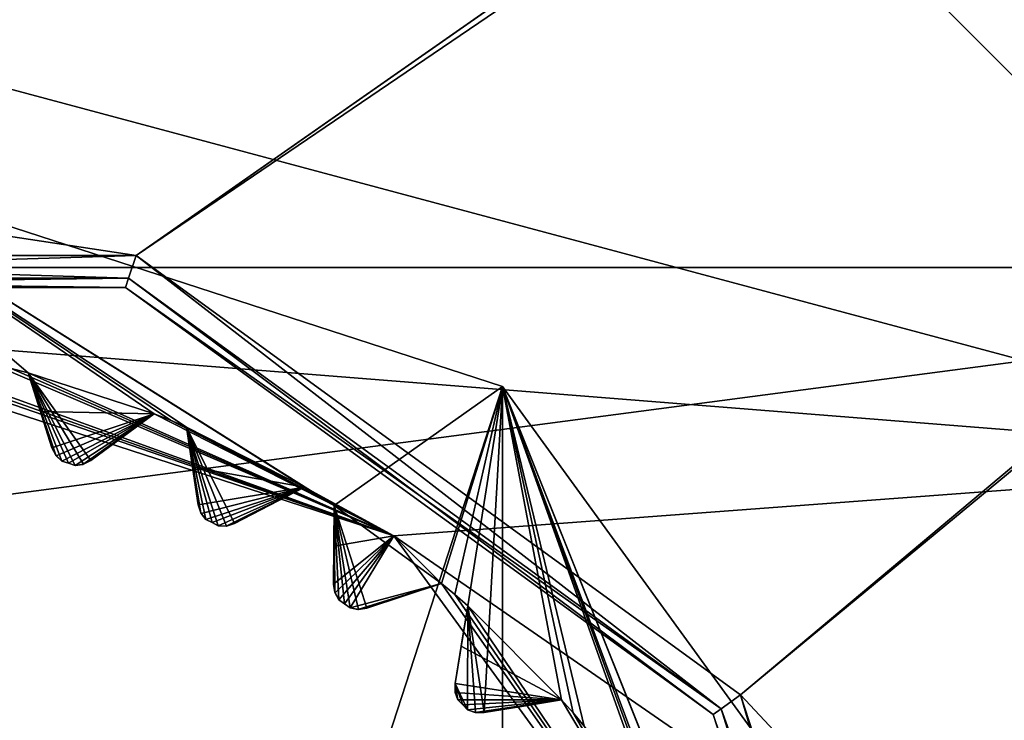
# Model space of a CAD drawing. Header units: millimetres. Extents: x -114 to 114, y -48 to 36.
# Tile 249 of 256: x 72.03 to 77.9, y 4.08 to 8.25. Entities that reach past the tile are written whole.
import ezdxf

# ---------------------------------------------------------------- set-up
doc = ezdxf.new("R2010")
doc.units = ezdxf.units.MM
doc.header["$LTSCALE"] = 65.185185
for name, color, linetype in [('2', 7, 'CONTINUOUS'), ('2786', 7, 'CONTINUOUS'), ('2841', 7, 'CONTINUOUS'), ('2842', 7, 'CONTINUOUS'), ('2964', 7, 'CONTINUOUS'), ('3026', 7, 'CONTINUOUS'), ('3027', 7, 'CONTINUOUS'), ('3028', 7, 'CONTINUOUS'), ('3030', 7, 'CONTINUOUS'), ('3031', 7, 'CONTINUOUS'), ('3035', 7, 'CONTINUOUS'), ('3176', 7, 'CONTINUOUS'), ('3177', 7, 'CONTINUOUS'), ('3178', 7, 'CONTINUOUS'), ('3179', 7, 'CONTINUOUS'), ('3180', 7, 'CONTINUOUS'), ('3181', 7, 'CONTINUOUS'), ('3182', 7, 'CONTINUOUS'), ('3183', 7, 'CONTINUOUS'), ('3184', 7, 'CONTINUOUS'), ('3185', 7, 'CONTINUOUS'), ('3186', 7, 'CONTINUOUS'), ('3187', 7, 'CONTINUOUS'), ('3188', 7, 'CONTINUOUS'), ('3189', 7, 'CONTINUOUS'), ('3190', 7, 'CONTINUOUS'), ('3191', 7, 'CONTINUOUS'), ('3192', 7, 'CONTINUOUS'), ('3214', 7, 'CONTINUOUS'), ('3215', 7, 'CONTINUOUS'), ('3218', 7, 'CONTINUOUS'), ('3319', 7, 'CONTINUOUS'), ('3320', 7, 'CONTINUOUS'), ('3321', 7, 'CONTINUOUS'), ('3322', 7, 'CONTINUOUS'), ('3429', 7, 'CONTINUOUS'), ('3430', 7, 'CONTINUOUS'), ('3431', 7, 'CONTINUOUS'), ('3432', 7, 'CONTINUOUS'), ('76', 7, 'CONTINUOUS'), ('87', 7, 'CONTINUOUS'), ('89', 7, 'CONTINUOUS')]:
    doc.layers.add(name, color=color, linetype=linetype)

msp = doc.modelspace()

# ---------------------------------------------------------------- linework, layer by layer
at = {"layer": '2', "linetype": 'CONTINUOUS'}
for points in [[(113, 35, 92.5), (-113, 35, 92.5), (72.7254, 6.8475, 92.5), (113, 35, 92.5)], [(72.7254, 6.8475, 92.5), (-113, 35, 92.5), (68.2746, 6.8475, 92.5), (72.7254, 6.8475, 92.5)], [(76.3258, 4.2309, 92.5), (113, 35, 92.5), (72.7254, 6.8475, 92.5), (76.3258, 4.2309, 92.5)], [(113, -35, 92.5), (113, 35, 92.5), (76.3258, 4.2309, 92.5), (113, -35, 92.5)], [(77.7, 0, 92.5), (113, -35, 92.5), (76.3258, 4.2309, 92.5), (77.7, 0, 92.5)]]:
    msp.add_3dface(points, dxfattribs=at)
at = {"layer": '2786', "linetype": 'CONTINUOUS'}
for points in [[(110.5, 32.5, 90), (-11.6345, 6.8483, 90), (-16.6491, 11.8641, 90), (110.5, 32.5, 90)], [(110.5, 32.5, 90), (-9.8, 0, 90), (-11.6345, 6.8483, 90), (110.5, 32.5, 90)], [(-9.8, 0, 90), (110.5, 32.5, 90), (21.2746, 6.8475, 90), (-9.8, 0, 90)], [(110.5, 32.5, 90), (25.7254, 6.8475, 90), (21.2746, 6.8475, 90), (110.5, 32.5, 90)], [(110.5, 32.5, 90), (29.3258, 4.2309, 90), (25.7254, 6.8475, 90), (110.5, 32.5, 90)], [(110.5, 32.5, 90), (30.7, 0, 90), (29.3258, 4.2309, 90), (110.5, 32.5, 90)], [(110.5, 32.5, 90), (68.2746, 6.8475, 90), (30.7, 0, 90), (110.5, 32.5, 90)], [(110.5, 32.5, 90), (72.7254, 6.8475, 90), (68.2746, 6.8475, 90), (110.5, 32.5, 90)], [(110.5, 32.5, 90), (76.3258, 4.2309, 90), (72.7254, 6.8475, 90), (110.5, 32.5, 90)], [(110.5, 32.5, 90), (110.5, -32.5, 90), (76.3258, -4.2309, 90), (110.5, 32.5, 90)], [(110.5, 32.5, 90), (76.3258, -4.2309, 90), (77.7, 0, 90), (110.5, 32.5, 90)], [(110.5, 32.5, 90), (77.7, 0, 90), (76.3258, 4.2309, 90), (110.5, 32.5, 90)]]:
    msp.add_3dface(points, dxfattribs=at)
at = {"layer": '2841', "linetype": 'CONTINUOUS'}
for points in [[(82.2334, 6.7772, 110), (80.0786, 9.584, 110), (58.7666, 6.7772, 110), (82.2334, 6.7772, 110)], [(58.7666, 6.7772, 110), (80.0786, 9.584, 110), (60.9214, 9.584, 110), (58.7666, 6.7772, 110)], [(83.588, 3.5082, 110), (82.2334, 6.7772, 110), (57.412, 3.5082, 110), (83.588, 3.5082, 110)], [(57.412, 3.5082, 110), (82.2334, 6.7772, 110), (58.7666, 6.7772, 110), (57.412, 3.5082, 110)]]:
    msp.add_3dface(points, dxfattribs=at)
at = {"layer": '2842', "linetype": 'CONTINUOUS'}
for points in [[(76.1249, 9.7428, 93), (77.4751, 12.081, 93), (80.2428, 5.625, 93), (76.1249, 9.7428, 93)], [(77.4751, 12.081, 93), (82.5811, 6.9749, 93), (80.2428, 5.625, 93), (77.4751, 12.081, 93)]]:
    msp.add_3dface(points, dxfattribs=at)
at = {"layer": '2964', "linetype": 'CONTINUOUS'}
for points in [[(82.5811, 6.9749, 93), (77.4751, 12.081, 93), (82.6892, 7.0374, 93.1248), (82.5811, 6.9749, 93)], [(77.4751, 12.081, 93), (82.6791, 7.1133, 93.1543), (82.6892, 7.0374, 93.1248), (77.4751, 12.081, 93)], [(82.6791, 7.1133, 93.1543), (77.4751, 12.081, 93), (81.8868, 8.2729, 93.1248), (82.6791, 7.1133, 93.1543)]]:
    msp.add_3dface(points, dxfattribs=at)
at = {"layer": '3026', "linetype": 'CONTINUOUS'}
for points in [[(70.5, -7.5, 108), (70.5, 7.5, 108), (74.9083, 6.0677, 108), (70.5, -7.5, 108)], [(74.9083, -6.0677, 108), (70.5, -7.5, 108), (74.9083, 6.0677, 108), (74.9083, -6.0677, 108)], [(77.633, 2.3175, 108), (74.9083, -6.0677, 108), (74.9083, 6.0677, 108), (77.633, 2.3175, 108)]]:
    msp.add_3dface(points, dxfattribs=at)
at = {"layer": '3027', "linetype": 'CONTINUOUS'}
for points in [[(74.9083, 6.0677, 108), (70.5, 7.5, 108), (74.9083, 6.0677, 106), (74.9083, 6.0677, 108)], [(74.9083, 6.0677, 106), (70.5, 7.5, 108), (70.5, 7.5, 106), (74.9083, 6.0677, 106)], [(77.633, 2.3175, 108), (74.9083, 6.0677, 108), (77.633, 2.3175, 106), (77.633, 2.3175, 108)], [(77.633, 2.3175, 106), (74.9083, 6.0677, 108), (74.9083, 6.0677, 106), (77.633, 2.3175, 106)]]:
    msp.add_3dface(points, dxfattribs=at)
at = {"layer": '3028', "linetype": 'CONTINUOUS'}
for points in [[(74.9083, 6.0677, 106), (70.5, 7.5, 106), (73.9057, 5.3595, 106), (74.9083, 6.0677, 106)], [(73.9057, 5.3595, 106), (70.5, 7.5, 106), (73.8179, 5.4143, 106), (73.9057, 5.3595, 106)], [(73.8179, 5.4143, 106), (70.5, 7.5, 106), (73.7291, 5.4676, 106), (73.8179, 5.4143, 106)], [(73.7291, 5.4676, 106), (70.5, 7.5, 106), (73.0254, 5.8262, 106), (73.7291, 5.4676, 106)], [(73.0254, 5.8262, 106), (70.5, 7.5, 106), (72.93, 5.8666, 106), (73.0254, 5.8262, 106)], [(72.93, 5.8666, 106), (70.5, 7.5, 106), (72.8341, 5.9055, 106), (72.93, 5.8666, 106)], [(72.8341, 5.9055, 106), (70.5, 7.5, 106), (72.0829, 6.1496, 106), (72.8341, 5.9055, 106)], [(72.0829, 6.1496, 106), (70.5, 7.5, 106), (71.9824, 6.1745, 106), (72.0829, 6.1496, 106)], [(72.4567, 5.6275, 106), (72.8341, 5.9055, 106), (72.0829, 6.1496, 106), (72.4567, 5.6275, 106)], [(72.412, 5.6049, 106), (72.4567, 5.6275, 106), (72.0829, 6.1496, 106), (72.412, 5.6049, 106)], [(72.3623, 5.5984, 106), (72.412, 5.6049, 106), (72.0829, 6.1496, 106), (72.3623, 5.5984, 106)], [(72.3232, 5.6112, 106), (72.3623, 5.5984, 106), (72.0829, 6.1496, 106), (72.3232, 5.6112, 106)], [(72.284, 5.6238, 106), (72.3232, 5.6112, 106), (72.0829, 6.1496, 106), (72.284, 5.6238, 106)], [(72.2477, 5.6583, 106), (72.284, 5.6238, 106), (72.0829, 6.1496, 106), (72.2477, 5.6583, 106)], [(72.2248, 5.7029, 106), (72.2477, 5.6583, 106), (72.0829, 6.1496, 106), (72.2248, 5.7029, 106)], [(74.5447, 4.8952, 106), (74.9083, 6.0677, 106), (73.9057, 5.3595, 106), (74.5447, 4.8952, 106)], [(74.624, 4.8286, 106), (74.9083, 6.0677, 106), (74.5447, 4.8952, 106), (74.624, 4.8286, 106)], [(74.7022, 4.7607, 106), (74.9083, 6.0677, 106), (74.624, 4.8286, 106), (74.7022, 4.7607, 106)], [(74.7983, 4.1258, 106), (74.9083, 6.0677, 106), (74.7022, 4.7607, 106), (74.7983, 4.1258, 106)], [(75.2607, 4.2022, 106), (74.9083, 6.0677, 106), (74.7983, 4.1258, 106), (75.2607, 4.2022, 106)], [(77.633, 2.3175, 106), (74.9083, 6.0677, 106), (76.4055, 2.3341, 106), (77.633, 2.3175, 106)], [(76.4055, 2.3341, 106), (74.9083, 6.0677, 106), (76.3666, 2.43, 106), (76.4055, 2.3341, 106)], [(76.3666, 2.43, 106), (74.9083, 6.0677, 106), (76.3262, 2.5254, 106), (76.3666, 2.43, 106)], [(76.3262, 2.5254, 106), (74.9083, 6.0677, 106), (75.9676, 3.2291, 106), (76.3262, 2.5254, 106)], [(75.9676, 3.2291, 106), (74.9083, 6.0677, 106), (75.9143, 3.3179, 106), (75.9676, 3.2291, 106)], [(75.9143, 3.3179, 106), (74.9083, 6.0677, 106), (75.8595, 3.4057, 106), (75.9143, 3.3179, 106)], [(75.8595, 3.4057, 106), (74.9083, 6.0677, 106), (75.3952, 4.0447, 106), (75.8595, 3.4057, 106)], [(75.3952, 4.0447, 106), (74.9083, 6.0677, 106), (75.3286, 4.124, 106), (75.3952, 4.0447, 106)], [(75.3286, 4.124, 106), (74.9083, 6.0677, 106), (75.2607, 4.2022, 106), (75.3286, 4.124, 106)], [(73.3129, 5.2521, 106), (73.7291, 5.4676, 106), (73.0254, 5.8262, 106), (73.3129, 5.2521, 106)], [(73.2652, 5.2368, 106), (73.3129, 5.2521, 106), (73.0254, 5.8262, 106), (73.2652, 5.2368, 106)], [(73.2152, 5.2381, 106), (73.2652, 5.2368, 106), (73.0254, 5.8262, 106), (73.2152, 5.2381, 106)], [(73.1785, 5.2569, 106), (73.2152, 5.2381, 106), (73.0254, 5.8262, 106), (73.1785, 5.2569, 106)], [(73.1418, 5.2755, 106), (73.1785, 5.2569, 106), (73.0254, 5.8262, 106), (73.1418, 5.2755, 106)], [(73.1113, 5.3153, 106), (73.1418, 5.2755, 106), (73.0254, 5.8262, 106), (73.1113, 5.3153, 106)], [(73.0957, 5.3628, 106), (73.1113, 5.3153, 106), (73.0254, 5.8262, 106), (73.0957, 5.3628, 106)], [(73.9026, 4.8908, 106), (73.9107, 4.8413, 106), (73.9057, 5.3595, 106), (73.9026, 4.8908, 106)], [(74.0999, 4.7474, 106), (74.5447, 4.8952, 106), (73.9057, 5.3595, 106), (74.0999, 4.7474, 106)], [(74.0504, 4.7398, 106), (74.0999, 4.7474, 106), (73.9057, 5.3595, 106), (74.0504, 4.7398, 106)], [(74.0012, 4.7489, 106), (74.0504, 4.7398, 106), (73.9057, 5.3595, 106), (74.0012, 4.7489, 106)], [(73.9679, 4.7732, 106), (74.0012, 4.7489, 106), (73.9057, 5.3595, 106), (73.9679, 4.7732, 106)], [(73.9345, 4.7973, 106), (73.9679, 4.7732, 106), (73.9057, 5.3595, 106), (73.9345, 4.7973, 106)], [(73.9107, 4.8413, 106), (73.9345, 4.7973, 106), (73.9057, 5.3595, 106), (73.9107, 4.8413, 106)], [(74.6258, 4.2983, 106), (74.7009, 4.1427, 106), (74.7022, 4.7607, 106), (74.6258, 4.2983, 106)], [(74.7009, 4.1427, 106), (74.7481, 4.126, 106), (74.7022, 4.7607, 106), (74.7009, 4.1427, 106)], [(74.7481, 4.126, 106), (74.7983, 4.1258, 106), (74.7022, 4.7607, 106), (74.7481, 4.126, 106)], [(74.6719, 4.1719, 106), (74.7009, 4.1427, 106), (74.6258, 4.2983, 106), (74.6719, 4.1719, 106)], [(74.6427, 4.2009, 106), (74.6719, 4.1719, 106), (74.6258, 4.2983, 106), (74.6427, 4.2009, 106)], [(74.626, 4.2481, 106), (74.6427, 4.2009, 106), (74.6258, 4.2983, 106), (74.626, 4.2481, 106)]]:
    msp.add_3dface(points, dxfattribs=at)
at = {"layer": '3030', "linetype": 'CONTINUOUS'}
for points in [[(80.2428, 5.625, 93.5), (64.8751, 9.7428, 93.5), (76.1249, 9.7428, 93.5), (80.2428, 5.625, 93.5)], [(64.8751, 9.7428, 93.5), (80.2428, 5.625, 93.5), (70.5, 6.4, 93.5), (64.8751, 9.7428, 93.5)], [(70.5, 6.4, 93.5), (80.2428, 5.625, 93.5), (74.2619, 5.1776, 93.5), (70.5, 6.4, 93.5)], [(80.2428, 5.625, 93.5), (81.75, 0, 93.5), (74.2619, 5.1776, 93.5), (80.2428, 5.625, 93.5)], [(74.2619, 5.1776, 93.5), (81.75, 0, 93.5), (76.5868, 1.9776, 93.5), (74.2619, 5.1776, 93.5)]]:
    msp.add_3dface(points, dxfattribs=at)
at = {"layer": '3031', "linetype": 'CONTINUOUS'}
for points in [[(76.1249, 9.7428, 93), (80.2428, 5.625, 93), (76.1249, 9.7428, 93.5), (76.1249, 9.7428, 93)], [(80.2428, 5.625, 93), (80.2428, 5.625, 93.5), (76.1249, 9.7428, 93.5), (80.2428, 5.625, 93)]]:
    msp.add_3dface(points, dxfattribs=at)
at = {"layer": '3035', "linetype": 'CONTINUOUS'}
for points in [[(70.5, 6.4, 93.5), (74.2619, 5.1776, 93.5), (70.8949, 6.3377, 93.55), (70.5, 6.4, 93.5)], [(70.8949, 6.3377, 93.55), (74.2619, 5.1776, 93.5), (70.9982, 6.3304, 93.55), (70.8949, 6.3377, 93.55)], [(70.9982, 6.3304, 93.55), (74.2619, 5.1776, 93.5), (71.1014, 6.3215, 93.55), (70.9982, 6.3304, 93.55)], [(71.1014, 6.3215, 93.55), (74.2619, 5.1776, 93.5), (71.8815, 6.1979, 93.55), (71.1014, 6.3215, 93.55)], [(71.8815, 6.1979, 93.55), (74.2619, 5.1776, 93.5), (71.9824, 6.1745, 93.55), (71.8815, 6.1979, 93.55)], [(71.9824, 6.1745, 93.55), (74.2619, 5.1776, 93.5), (72.0829, 6.1496, 93.55), (71.9824, 6.1745, 93.55)], [(72.0829, 6.1496, 93.55), (74.2619, 5.1776, 93.5), (72.8341, 5.9055, 93.55), (72.0829, 6.1496, 93.55)], [(72.1561, 5.9191, 93.7536), (72.0829, 6.1496, 93.55), (72.8341, 5.9055, 93.55), (72.1561, 5.9191, 93.7536)], [(72.2248, 5.7029, 93.942), (72.1561, 5.9191, 93.7536), (72.8341, 5.9055, 93.55), (72.2248, 5.7029, 93.942)], [(72.2498, 5.6556, 93.9799), (72.2248, 5.7029, 93.942), (72.8341, 5.9055, 93.55), (72.2498, 5.6556, 93.9799)], [(72.284, 5.6238, 94), (72.2498, 5.6556, 93.9799), (72.8341, 5.9055, 93.55), (72.284, 5.6238, 94)], [(72.3232, 5.6112, 94), (72.284, 5.6238, 94), (72.8341, 5.9055, 93.55), (72.3232, 5.6112, 94)], [(72.3623, 5.5984, 94), (72.3232, 5.6112, 94), (72.8341, 5.9055, 93.55), (72.3623, 5.5984, 94)], [(72.4086, 5.604, 93.9799), (72.3623, 5.5984, 94), (72.8341, 5.9055, 93.55), (72.4086, 5.604, 93.9799)], [(72.4567, 5.6275, 93.942), (72.4086, 5.604, 93.9799), (72.8341, 5.9055, 93.55), (72.4567, 5.6275, 93.942)], [(72.6394, 5.7621, 93.7535), (72.4567, 5.6275, 93.942), (72.8341, 5.9055, 93.55), (72.6394, 5.7621, 93.7535)], [(72.8341, 5.9055, 93.55), (74.2619, 5.1776, 93.5), (72.93, 5.8666, 93.55), (72.8341, 5.9055, 93.55)], [(72.93, 5.8666, 93.55), (74.2619, 5.1776, 93.5), (73.0254, 5.8262, 93.55), (72.93, 5.8666, 93.55)], [(73.0254, 5.8262, 93.55), (74.2619, 5.1776, 93.5), (73.7291, 5.4676, 93.55), (73.0254, 5.8262, 93.55)], [(73.0616, 5.5872, 93.7536), (73.0254, 5.8262, 93.55), (73.7291, 5.4676, 93.55), (73.0616, 5.5872, 93.7536)], [(73.0957, 5.3628, 93.942), (73.0616, 5.5872, 93.7536), (73.7291, 5.4676, 93.55), (73.0957, 5.3628, 93.942)], [(73.113, 5.3122, 93.9799), (73.0957, 5.3628, 93.942), (73.7291, 5.4676, 93.55), (73.113, 5.3122, 93.9799)], [(73.1418, 5.2755, 94), (73.113, 5.3122, 93.9799), (73.7291, 5.4676, 93.55), (73.1418, 5.2755, 94)], [(73.1785, 5.2569, 94), (73.1418, 5.2755, 94), (73.7291, 5.4676, 93.55), (73.1785, 5.2569, 94)], [(73.2152, 5.2381, 94), (73.1785, 5.2569, 94), (73.7291, 5.4676, 93.55), (73.2152, 5.2381, 94)], [(73.2618, 5.2364, 93.9799), (73.2152, 5.2381, 94), (73.7291, 5.4676, 93.55), (73.2618, 5.2364, 93.9799)], [(73.3129, 5.2521, 93.942), (73.2618, 5.2364, 93.9799), (73.7291, 5.4676, 93.55), (73.3129, 5.2521, 93.942)], [(73.5145, 5.3565, 93.7535), (73.3129, 5.2521, 93.942), (73.7291, 5.4676, 93.55), (73.5145, 5.3565, 93.7535)], [(73.7291, 5.4676, 93.55), (74.2619, 5.1776, 93.5), (73.8179, 5.4143, 93.55), (73.7291, 5.4676, 93.55)], [(73.8179, 5.4143, 93.55), (74.2619, 5.1776, 93.5), (73.9057, 5.3595, 93.55), (73.8179, 5.4143, 93.55)], [(73.9057, 5.3595, 93.55), (74.2619, 5.1776, 93.5), (73.9041, 5.1177, 93.7536), (73.9057, 5.3595, 93.55)], [(73.9041, 5.1177, 93.7536), (74.2619, 5.1776, 93.5), (73.9026, 4.8908, 93.942), (73.9041, 5.1177, 93.7536)], [(73.9026, 4.8908, 93.942), (74.2619, 5.1776, 93.5), (73.9118, 4.838, 93.9799), (73.9026, 4.8908, 93.942)], [(73.9118, 4.838, 93.9799), (74.2619, 5.1776, 93.5), (73.9345, 4.7973, 94), (73.9118, 4.838, 93.9799)], [(73.9345, 4.7973, 94), (74.2619, 5.1776, 93.5), (73.9679, 4.7732, 94), (73.9345, 4.7973, 94)], [(73.9679, 4.7732, 94), (74.2619, 5.1776, 93.5), (74.0012, 4.7489, 94), (73.9679, 4.7732, 94)], [(74.0012, 4.7489, 94), (74.2619, 5.1776, 93.5), (74.5447, 4.8952, 93.55), (74.0012, 4.7489, 94)], [(74.2619, 5.1776, 93.5), (76.5868, 1.9776, 93.5), (74.5447, 4.8952, 93.55), (74.2619, 5.1776, 93.5)], [(74.0469, 4.7399, 93.9799), (74.0012, 4.7489, 94), (74.5447, 4.8952, 93.55), (74.0469, 4.7399, 93.9799)], [(74.0999, 4.7474, 93.942), (74.0469, 4.7399, 93.9799), (74.5447, 4.8952, 93.55), (74.0999, 4.7474, 93.942)], [(74.3153, 4.819, 93.7535), (74.0999, 4.7474, 93.942), (74.5447, 4.8952, 93.55), (74.3153, 4.819, 93.7535)], [(74.5447, 4.8952, 93.55), (76.5868, 1.9776, 93.5), (74.624, 4.8286, 93.55), (74.5447, 4.8952, 93.55)], [(74.624, 4.8286, 93.55), (76.5868, 1.9776, 93.5), (74.7022, 4.7607, 93.55), (74.624, 4.8286, 93.55)], [(74.6628, 4.5221, 93.7536), (74.7022, 4.7607, 93.55), (75.2607, 4.2022, 93.55), (74.6628, 4.5221, 93.7536)], [(74.7022, 4.7607, 93.55), (76.5868, 1.9776, 93.5), (75.2607, 4.2022, 93.55), (74.7022, 4.7607, 93.55)], [(74.6258, 4.2983, 93.942), (74.6628, 4.5221, 93.7536), (75.2607, 4.2022, 93.55), (74.6258, 4.2983, 93.942)], [(74.6267, 4.2448, 93.9799), (74.6258, 4.2983, 93.942), (75.2607, 4.2022, 93.55), (74.6267, 4.2448, 93.9799)], [(74.6427, 4.2009, 94), (74.6267, 4.2448, 93.9799), (75.2607, 4.2022, 93.55), (74.6427, 4.2009, 94)], [(74.6719, 4.1719, 94), (74.6427, 4.2009, 94), (75.2607, 4.2022, 93.55), (74.6719, 4.1719, 94)], [(74.7009, 4.1427, 94), (74.6719, 4.1719, 94), (75.2607, 4.2022, 93.55), (74.7009, 4.1427, 94)], [(74.7447, 4.1267, 93.9799), (74.7009, 4.1427, 94), (75.2607, 4.2022, 93.55), (74.7447, 4.1267, 93.9799)], [(74.7983, 4.1258, 93.942), (74.7447, 4.1267, 93.9799), (75.2607, 4.2022, 93.55), (74.7983, 4.1258, 93.942)], [(75.0222, 4.1628, 93.7535), (74.7983, 4.1258, 93.942), (75.2607, 4.2022, 93.55), (75.0222, 4.1628, 93.7535)], [(75.2607, 4.2022, 93.55), (76.5868, 1.9776, 93.5), (75.3286, 4.124, 93.55), (75.2607, 4.2022, 93.55)], [(75.3286, 4.124, 93.55), (76.5868, 1.9776, 93.5), (75.3952, 4.0447, 93.55), (75.3286, 4.124, 93.55)]]:
    msp.add_3dface(points, dxfattribs=at)
at = {"layer": '3176', "linetype": 'CONTINUOUS'}
for points in [[(72.0829, 6.1496, 106), (71.9824, 6.1745, 106), (72.0829, 6.1496, 93.55), (72.0829, 6.1496, 106)], [(71.9824, 6.1745, 106), (71.9824, 6.1745, 93.55), (72.0829, 6.1496, 93.55), (71.9824, 6.1745, 106)]]:
    msp.add_3dface(points, dxfattribs=at)
at = {"layer": '3177', "linetype": 'CONTINUOUS'}
for points in [[(72.2248, 5.7029, 106), (72.0829, 6.1496, 106), (72.0829, 6.1496, 93.55), (72.2248, 5.7029, 106)], [(72.2248, 5.7029, 106), (72.0829, 6.1496, 93.55), (72.1561, 5.9191, 93.7536), (72.2248, 5.7029, 106)], [(72.2248, 5.7029, 106), (72.1561, 5.9191, 93.7536), (72.2248, 5.7029, 93.942), (72.2248, 5.7029, 106)]]:
    msp.add_3dface(points, dxfattribs=at)
at = {"layer": '3178', "linetype": 'CONTINUOUS'}
for points in [[(72.412, 5.6049, 106), (72.3623, 5.5984, 106), (72.4086, 5.604, 93.9799), (72.412, 5.6049, 106)], [(72.3623, 5.5984, 106), (72.3623, 5.5984, 94), (72.4086, 5.604, 93.9799), (72.3623, 5.5984, 106)], [(72.412, 5.6049, 106), (72.4086, 5.604, 93.9799), (72.4567, 5.6275, 93.942), (72.412, 5.6049, 106)], [(72.4567, 5.6275, 106), (72.412, 5.6049, 106), (72.4567, 5.6275, 93.942), (72.4567, 5.6275, 106)]]:
    msp.add_3dface(points, dxfattribs=at)
at = {"layer": '3179', "linetype": 'CONTINUOUS'}
for points in [[(72.8341, 5.9055, 106), (72.4567, 5.6275, 106), (72.4567, 5.6275, 93.942), (72.8341, 5.9055, 106)], [(72.8341, 5.9055, 106), (72.4567, 5.6275, 93.942), (72.6394, 5.7621, 93.7535), (72.8341, 5.9055, 106)], [(72.8341, 5.9055, 106), (72.6394, 5.7621, 93.7535), (72.8341, 5.9055, 93.55), (72.8341, 5.9055, 106)]]:
    msp.add_3dface(points, dxfattribs=at)
at = {"layer": '3180', "linetype": 'CONTINUOUS'}
for points in [[(72.93, 5.8666, 106), (72.8341, 5.9055, 106), (72.93, 5.8666, 93.55), (72.93, 5.8666, 106)], [(72.8341, 5.9055, 106), (72.8341, 5.9055, 93.55), (72.93, 5.8666, 93.55), (72.8341, 5.9055, 106)], [(73.0254, 5.8262, 106), (72.93, 5.8666, 106), (73.0254, 5.8262, 93.55), (73.0254, 5.8262, 106)], [(72.93, 5.8666, 106), (72.93, 5.8666, 93.55), (73.0254, 5.8262, 93.55), (72.93, 5.8666, 106)]]:
    msp.add_3dface(points, dxfattribs=at)
at = {"layer": '3181', "linetype": 'CONTINUOUS'}
for points in [[(73.0957, 5.3628, 106), (73.0254, 5.8262, 106), (73.0254, 5.8262, 93.55), (73.0957, 5.3628, 106)], [(73.0957, 5.3628, 106), (73.0254, 5.8262, 93.55), (73.0616, 5.5872, 93.7536), (73.0957, 5.3628, 106)], [(73.0957, 5.3628, 106), (73.0616, 5.5872, 93.7536), (73.0957, 5.3628, 93.942), (73.0957, 5.3628, 106)]]:
    msp.add_3dface(points, dxfattribs=at)
at = {"layer": '3182', "linetype": 'CONTINUOUS'}
for points in [[(73.2652, 5.2368, 106), (73.2152, 5.2381, 106), (73.2618, 5.2364, 93.9799), (73.2652, 5.2368, 106)], [(73.2152, 5.2381, 106), (73.2152, 5.2381, 94), (73.2618, 5.2364, 93.9799), (73.2152, 5.2381, 106)], [(73.2652, 5.2368, 106), (73.2618, 5.2364, 93.9799), (73.3129, 5.2521, 93.942), (73.2652, 5.2368, 106)], [(73.3129, 5.2521, 106), (73.2652, 5.2368, 106), (73.3129, 5.2521, 93.942), (73.3129, 5.2521, 106)]]:
    msp.add_3dface(points, dxfattribs=at)
at = {"layer": '3183', "linetype": 'CONTINUOUS'}
for points in [[(73.7291, 5.4676, 106), (73.3129, 5.2521, 106), (73.3129, 5.2521, 93.942), (73.7291, 5.4676, 106)], [(73.7291, 5.4676, 106), (73.3129, 5.2521, 93.942), (73.5145, 5.3565, 93.7535), (73.7291, 5.4676, 106)], [(73.7291, 5.4676, 106), (73.5145, 5.3565, 93.7535), (73.7291, 5.4676, 93.55), (73.7291, 5.4676, 106)]]:
    msp.add_3dface(points, dxfattribs=at)
at = {"layer": '3184', "linetype": 'CONTINUOUS'}
for points in [[(73.8179, 5.4143, 106), (73.7291, 5.4676, 106), (73.8179, 5.4143, 93.55), (73.8179, 5.4143, 106)], [(73.7291, 5.4676, 106), (73.7291, 5.4676, 93.55), (73.8179, 5.4143, 93.55), (73.7291, 5.4676, 106)], [(73.9057, 5.3595, 106), (73.8179, 5.4143, 106), (73.9057, 5.3595, 93.55), (73.9057, 5.3595, 106)], [(73.8179, 5.4143, 106), (73.8179, 5.4143, 93.55), (73.9057, 5.3595, 93.55), (73.8179, 5.4143, 106)]]:
    msp.add_3dface(points, dxfattribs=at)
at = {"layer": '3185', "linetype": 'CONTINUOUS'}
for points in [[(73.9026, 4.8908, 106), (73.9057, 5.3595, 106), (73.9057, 5.3595, 93.55), (73.9026, 4.8908, 106)], [(73.9026, 4.8908, 106), (73.9057, 5.3595, 93.55), (73.9041, 5.1177, 93.7536), (73.9026, 4.8908, 106)], [(73.9026, 4.8908, 106), (73.9041, 5.1177, 93.7536), (73.9026, 4.8908, 93.942), (73.9026, 4.8908, 106)]]:
    msp.add_3dface(points, dxfattribs=at)
at = {"layer": '3186', "linetype": 'CONTINUOUS'}
for points in [[(74.0504, 4.7398, 106), (74.0012, 4.7489, 106), (74.0469, 4.7399, 93.9799), (74.0504, 4.7398, 106)], [(74.0012, 4.7489, 106), (74.0012, 4.7489, 94), (74.0469, 4.7399, 93.9799), (74.0012, 4.7489, 106)], [(74.0504, 4.7398, 106), (74.0469, 4.7399, 93.9799), (74.0999, 4.7474, 93.942), (74.0504, 4.7398, 106)], [(74.0999, 4.7474, 106), (74.0504, 4.7398, 106), (74.0999, 4.7474, 93.942), (74.0999, 4.7474, 106)]]:
    msp.add_3dface(points, dxfattribs=at)
at = {"layer": '3187', "linetype": 'CONTINUOUS'}
for points in [[(74.5447, 4.8952, 106), (74.0999, 4.7474, 106), (74.0999, 4.7474, 93.942), (74.5447, 4.8952, 106)], [(74.5447, 4.8952, 106), (74.0999, 4.7474, 93.942), (74.3153, 4.819, 93.7535), (74.5447, 4.8952, 106)], [(74.5447, 4.8952, 106), (74.3153, 4.819, 93.7535), (74.5447, 4.8952, 93.55), (74.5447, 4.8952, 106)]]:
    msp.add_3dface(points, dxfattribs=at)
at = {"layer": '3188', "linetype": 'CONTINUOUS'}
for points in [[(74.624, 4.8286, 106), (74.5447, 4.8952, 106), (74.624, 4.8286, 93.55), (74.624, 4.8286, 106)], [(74.5447, 4.8952, 106), (74.5447, 4.8952, 93.55), (74.624, 4.8286, 93.55), (74.5447, 4.8952, 106)], [(74.7022, 4.7607, 106), (74.624, 4.8286, 106), (74.7022, 4.7607, 93.55), (74.7022, 4.7607, 106)], [(74.624, 4.8286, 106), (74.624, 4.8286, 93.55), (74.7022, 4.7607, 93.55), (74.624, 4.8286, 106)]]:
    msp.add_3dface(points, dxfattribs=at)
at = {"layer": '3189', "linetype": 'CONTINUOUS'}
for points in [[(74.6258, 4.2983, 106), (74.7022, 4.7607, 106), (74.7022, 4.7607, 93.55), (74.6258, 4.2983, 106)], [(74.6258, 4.2983, 106), (74.7022, 4.7607, 93.55), (74.6628, 4.5221, 93.7536), (74.6258, 4.2983, 106)], [(74.6258, 4.2983, 106), (74.6628, 4.5221, 93.7536), (74.6258, 4.2983, 93.942), (74.6258, 4.2983, 106)]]:
    msp.add_3dface(points, dxfattribs=at)
at = {"layer": '3190', "linetype": 'CONTINUOUS'}
for points in [[(74.7481, 4.126, 106), (74.7009, 4.1427, 106), (74.7447, 4.1267, 93.9799), (74.7481, 4.126, 106)], [(74.7009, 4.1427, 106), (74.7009, 4.1427, 94), (74.7447, 4.1267, 93.9799), (74.7009, 4.1427, 106)], [(74.7481, 4.126, 106), (74.7447, 4.1267, 93.9799), (74.7983, 4.1258, 93.942), (74.7481, 4.126, 106)], [(74.7983, 4.1258, 106), (74.7481, 4.126, 106), (74.7983, 4.1258, 93.942), (74.7983, 4.1258, 106)]]:
    msp.add_3dface(points, dxfattribs=at)
at = {"layer": '3191', "linetype": 'CONTINUOUS'}
for points in [[(75.2607, 4.2022, 106), (74.7983, 4.1258, 106), (74.7983, 4.1258, 93.942), (75.2607, 4.2022, 106)], [(75.2607, 4.2022, 106), (74.7983, 4.1258, 93.942), (75.0222, 4.1628, 93.7535), (75.2607, 4.2022, 106)], [(75.2607, 4.2022, 106), (75.0222, 4.1628, 93.7535), (75.2607, 4.2022, 93.55), (75.2607, 4.2022, 106)]]:
    msp.add_3dface(points, dxfattribs=at)
at = {"layer": '3192', "linetype": 'CONTINUOUS'}
for points in [[(75.3286, 4.124, 106), (75.2607, 4.2022, 106), (75.3286, 4.124, 93.55), (75.3286, 4.124, 106)], [(75.2607, 4.2022, 106), (75.2607, 4.2022, 93.55), (75.3286, 4.124, 93.55), (75.2607, 4.2022, 106)], [(75.3952, 4.0447, 106), (75.3286, 4.124, 106), (75.3952, 4.0447, 93.55), (75.3952, 4.0447, 106)], [(75.3286, 4.124, 106), (75.3286, 4.124, 93.55), (75.3952, 4.0447, 93.55), (75.3286, 4.124, 106)]]:
    msp.add_3dface(points, dxfattribs=at)
at = {"layer": '3214', "linetype": 'CONTINUOUS'}
for points in [[(82.4078, 6.875, 109.5), (77.5374, 12.1891, 109.1752), (77.375, 11.9078, 109.5), (82.4078, 6.875, 109.5)], [(77.6133, 12.1791, 109.1457), (77.5374, 12.1891, 109.1752), (82.4078, 6.875, 109.5), (77.6133, 12.1791, 109.1457)], [(78.773, 11.3867, 109.1752), (77.6133, 12.1791, 109.1457), (82.4078, 6.875, 109.5), (78.773, 11.3867, 109.1752)]]:
    msp.add_3dface(points, dxfattribs=at)
at = {"layer": '3215', "linetype": 'CONTINUOUS'}
for points in [[(82.4078, 6.875, 109.5), (77.375, 11.9078, 109.5), (82.4078, 6.875, 109.8), (82.4078, 6.875, 109.5)], [(82.4078, 6.875, 109.8), (77.375, 11.9078, 109.5), (77.375, 11.9078, 109.8), (82.4078, 6.875, 109.8)]]:
    msp.add_3dface(points, dxfattribs=at)
at = {"layer": '3218', "linetype": 'CONTINUOUS'}
msp.add_3dface([(82.4078, 6.875, 109.8), (77.375, 11.9078, 109.8), (81.2044, 8.5365, 109.9414), (82.4078, 6.875, 109.8)], dxfattribs=at)
at = {"layer": '3319', "linetype": 'CONTINUOUS'}
for points in [[(72.3232, 5.6112, 106), (72.284, 5.6238, 106), (72.3232, 5.6112, 94), (72.3232, 5.6112, 106)], [(72.284, 5.6238, 106), (72.284, 5.6238, 94), (72.3232, 5.6112, 94), (72.284, 5.6238, 106)], [(72.3623, 5.5984, 106), (72.3232, 5.6112, 106), (72.3623, 5.5984, 94), (72.3623, 5.5984, 106)], [(72.3232, 5.6112, 106), (72.3232, 5.6112, 94), (72.3623, 5.5984, 94), (72.3232, 5.6112, 106)]]:
    msp.add_3dface(points, dxfattribs=at)
at = {"layer": '3320', "linetype": 'CONTINUOUS'}
for points in [[(73.1785, 5.2569, 106), (73.1418, 5.2755, 106), (73.1785, 5.2569, 94), (73.1785, 5.2569, 106)], [(73.1418, 5.2755, 106), (73.1418, 5.2755, 94), (73.1785, 5.2569, 94), (73.1418, 5.2755, 106)], [(73.2152, 5.2381, 106), (73.1785, 5.2569, 106), (73.2152, 5.2381, 94), (73.2152, 5.2381, 106)], [(73.1785, 5.2569, 106), (73.1785, 5.2569, 94), (73.2152, 5.2381, 94), (73.1785, 5.2569, 106)]]:
    msp.add_3dface(points, dxfattribs=at)
at = {"layer": '3321', "linetype": 'CONTINUOUS'}
for points in [[(73.9679, 4.7732, 106), (73.9345, 4.7973, 106), (73.9679, 4.7732, 94), (73.9679, 4.7732, 106)], [(73.9345, 4.7973, 106), (73.9345, 4.7973, 94), (73.9679, 4.7732, 94), (73.9345, 4.7973, 106)], [(74.0012, 4.7489, 106), (73.9679, 4.7732, 106), (74.0012, 4.7489, 94), (74.0012, 4.7489, 106)], [(73.9679, 4.7732, 106), (73.9679, 4.7732, 94), (74.0012, 4.7489, 94), (73.9679, 4.7732, 106)]]:
    msp.add_3dface(points, dxfattribs=at)
at = {"layer": '3322', "linetype": 'CONTINUOUS'}
for points in [[(74.6719, 4.1719, 106), (74.6427, 4.2009, 106), (74.6719, 4.1719, 94), (74.6719, 4.1719, 106)], [(74.6427, 4.2009, 106), (74.6427, 4.2009, 94), (74.6719, 4.1719, 94), (74.6427, 4.2009, 106)], [(74.7009, 4.1427, 106), (74.6719, 4.1719, 106), (74.7009, 4.1427, 94), (74.7009, 4.1427, 106)], [(74.6719, 4.1719, 106), (74.6719, 4.1719, 94), (74.7009, 4.1427, 94), (74.6719, 4.1719, 106)]]:
    msp.add_3dface(points, dxfattribs=at)
at = {"layer": '3429', "linetype": 'CONTINUOUS'}
for points in [[(72.2477, 5.6583, 106), (72.2248, 5.7029, 106), (72.2498, 5.6556, 93.9799), (72.2477, 5.6583, 106)], [(72.2248, 5.7029, 106), (72.2248, 5.7029, 93.942), (72.2498, 5.6556, 93.9799), (72.2248, 5.7029, 106)], [(72.284, 5.6238, 106), (72.2477, 5.6583, 106), (72.284, 5.6238, 94), (72.284, 5.6238, 106)], [(72.2477, 5.6583, 106), (72.2498, 5.6556, 93.9799), (72.284, 5.6238, 94), (72.2477, 5.6583, 106)]]:
    msp.add_3dface(points, dxfattribs=at)
at = {"layer": '3430', "linetype": 'CONTINUOUS'}
for points in [[(73.1113, 5.3153, 106), (73.0957, 5.3628, 106), (73.113, 5.3122, 93.9799), (73.1113, 5.3153, 106)], [(73.0957, 5.3628, 106), (73.0957, 5.3628, 93.942), (73.113, 5.3122, 93.9799), (73.0957, 5.3628, 106)], [(73.1418, 5.2755, 106), (73.1113, 5.3153, 106), (73.1418, 5.2755, 94), (73.1418, 5.2755, 106)], [(73.1113, 5.3153, 106), (73.113, 5.3122, 93.9799), (73.1418, 5.2755, 94), (73.1113, 5.3153, 106)]]:
    msp.add_3dface(points, dxfattribs=at)
at = {"layer": '3431', "linetype": 'CONTINUOUS'}
for points in [[(73.9107, 4.8413, 106), (73.9026, 4.8908, 106), (73.9118, 4.838, 93.9799), (73.9107, 4.8413, 106)], [(73.9026, 4.8908, 106), (73.9026, 4.8908, 93.942), (73.9118, 4.838, 93.9799), (73.9026, 4.8908, 106)], [(73.9345, 4.7973, 106), (73.9107, 4.8413, 106), (73.9345, 4.7973, 94), (73.9345, 4.7973, 106)], [(73.9107, 4.8413, 106), (73.9118, 4.838, 93.9799), (73.9345, 4.7973, 94), (73.9107, 4.8413, 106)]]:
    msp.add_3dface(points, dxfattribs=at)
at = {"layer": '3432', "linetype": 'CONTINUOUS'}
for points in [[(74.626, 4.2481, 106), (74.6258, 4.2983, 106), (74.6267, 4.2448, 93.9799), (74.626, 4.2481, 106)], [(74.6258, 4.2983, 106), (74.6258, 4.2983, 93.942), (74.6267, 4.2448, 93.9799), (74.6258, 4.2983, 106)], [(74.6427, 4.2009, 106), (74.626, 4.2481, 106), (74.6427, 4.2009, 94), (74.6427, 4.2009, 106)], [(74.626, 4.2481, 106), (74.6267, 4.2448, 93.9799), (74.6427, 4.2009, 94), (74.626, 4.2481, 106)]]:
    msp.add_3dface(points, dxfattribs=at)
at = {"layer": '76', "linetype": 'CONTINUOUS'}
for points in [[(72.6631, 6.6574, 92.3), (68.3369, 6.6574, 92.3), (72.6631, 6.6574, 90.2), (72.6631, 6.6574, 92.3)], [(72.6631, 6.6574, 90.2), (68.3369, 6.6574, 92.3), (68.3369, 6.6574, 90.2), (72.6631, 6.6574, 90.2)], [(76.1631, 4.1145, 92.3), (72.6631, 6.6574, 92.3), (76.1631, 4.1145, 90.2), (76.1631, 4.1145, 92.3)], [(76.1631, 4.1145, 90.2), (72.6631, 6.6574, 92.3), (72.6631, 6.6574, 90.2), (76.1631, 4.1145, 90.2)], [(77.5, 0, 92.3), (76.1631, 4.1145, 92.3), (77.5, 0, 90.2), (77.5, 0, 92.3)], [(77.5, 0, 90.2), (76.1631, 4.1145, 92.3), (76.1631, 4.1145, 90.2), (77.5, 0, 90.2)]]:
    msp.add_3dface(points, dxfattribs=at)
at = {"layer": '87', "linetype": 'CONTINUOUS'}
for points in [[(72.7254, 6.8475, 92.5), (68.2746, 6.8475, 92.5), (72.6812, 6.7131, 92.4414), (72.7254, 6.8475, 92.5)], [(72.6812, 6.7131, 92.4414), (68.2746, 6.8475, 92.5), (68.3188, 6.7131, 92.4414), (72.6812, 6.7131, 92.4414)], [(76.2105, 4.1489, 92.4414), (72.7254, 6.8475, 92.5), (72.6812, 6.7131, 92.4414), (76.2105, 4.1489, 92.4414)], [(76.3258, 4.2309, 92.5), (72.7254, 6.8475, 92.5), (76.2105, 4.1489, 92.4414), (76.3258, 4.2309, 92.5)], [(68.3369, 6.6574, 92.3), (72.6631, 6.6574, 92.3), (68.3188, 6.7131, 92.4414), (68.3369, 6.6574, 92.3)], [(72.6631, 6.6574, 92.3), (72.6812, 6.7131, 92.4414), (68.3188, 6.7131, 92.4414), (72.6631, 6.6574, 92.3)], [(72.6631, 6.6574, 92.3), (76.1631, 4.1145, 92.3), (72.6812, 6.7131, 92.4414), (72.6631, 6.6574, 92.3)], [(76.1631, 4.1145, 92.3), (76.2105, 4.1489, 92.4414), (72.6812, 6.7131, 92.4414), (76.1631, 4.1145, 92.3)], [(77.5586, 0, 92.4414), (76.3258, 4.2309, 92.5), (76.2105, 4.1489, 92.4414), (77.5586, 0, 92.4414)], [(77.7, 0, 92.5), (76.3258, 4.2309, 92.5), (77.5586, 0, 92.4414), (77.7, 0, 92.5)], [(76.1631, 4.1145, 92.3), (77.5, 0, 92.3), (76.2105, 4.1489, 92.4414), (76.1631, 4.1145, 92.3)], [(77.5, 0, 92.3), (77.5586, 0, 92.4414), (76.2105, 4.1489, 92.4414), (77.5, 0, 92.3)]]:
    msp.add_3dface(points, dxfattribs=at)
at = {"layer": '89', "linetype": 'CONTINUOUS'}
for points in [[(68.2746, 6.8475, 90), (72.7254, 6.8475, 90), (68.3188, 6.7131, 90.0586), (68.2746, 6.8475, 90)], [(68.3188, 6.7131, 90.0586), (72.7254, 6.8475, 90), (72.6812, 6.7131, 90.0586), (68.3188, 6.7131, 90.0586)], [(72.6812, 6.7131, 90.0586), (72.7254, 6.8475, 90), (76.2105, 4.1489, 90.0586), (72.6812, 6.7131, 90.0586)], [(72.7254, 6.8475, 90), (76.3258, 4.2309, 90), (76.2105, 4.1489, 90.0586), (72.7254, 6.8475, 90)], [(68.3369, 6.6574, 90.2), (68.3188, 6.7131, 90.0586), (72.6812, 6.7131, 90.0586), (68.3369, 6.6574, 90.2)], [(72.6631, 6.6574, 90.2), (68.3369, 6.6574, 90.2), (72.6812, 6.7131, 90.0586), (72.6631, 6.6574, 90.2)], [(72.6631, 6.6574, 90.2), (72.6812, 6.7131, 90.0586), (76.2105, 4.1489, 90.0586), (72.6631, 6.6574, 90.2)], [(76.1631, 4.1145, 90.2), (72.6631, 6.6574, 90.2), (76.2105, 4.1489, 90.0586), (76.1631, 4.1145, 90.2)], [(76.3258, 4.2309, 90), (77.7, 0, 90), (76.2105, 4.1489, 90.0586), (76.3258, 4.2309, 90)], [(77.5586, 0, 90.0586), (76.1631, 4.1145, 90.2), (76.2105, 4.1489, 90.0586), (77.5586, 0, 90.0586)], [(77.5, 0, 90.2), (76.1631, 4.1145, 90.2), (77.5586, 0, 90.0586), (77.5, 0, 90.2)], [(77.7, 0, 90), (77.5586, 0, 90.0586), (76.2105, 4.1489, 90.0586), (77.7, 0, 90)]]:
    msp.add_3dface(points, dxfattribs=at)

doc.saveas('drawing.dxf')
